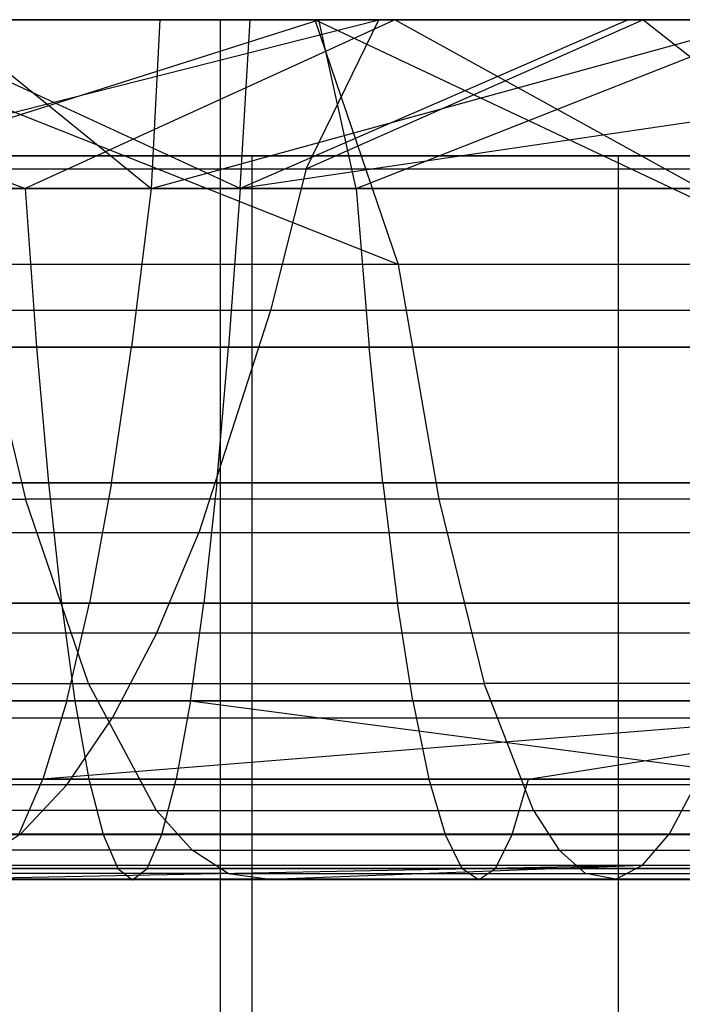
# Model space of a CAD drawing. Extents: x 0.1 to 12.1, y -6 to 6.
# Tile 152 of 181: x 9.73 to 9.884, y 0.703 to 0.932. Entities that reach past the tile are written whole.
import ezdxf

# ---------------------------------------------------------------- set-up
doc = ezdxf.new("R2010")
doc.units = 0
doc.header["$LTSCALE"] = 2.54
doc.layers.get('0').update_dxf_attribs({"linetype": 'CONTINUOUS'})

# ---------------------------------------------------------------- blocks, each defined once
blk = doc.blocks.new('DROPS_COLOR_C_STL')
at = {"color": 0}
for p, q in [((9.77674, 0.93168, 15.79797), (9.42717, 0.93168, 15.54206)), ((9.77674, 0.93168, 15.79797), (9.42717, 0.93168, 15.54206)), ((9.77674, 0.93168, 25.21842), (9.42717, 0.93168, 25.47433)), ((9.77674, 0.93168, 25.21842), (9.42717, 0.93168, 25.47433)), ((9.81725, 0.93168, 21.79549), (9.62709, 0.93168, 21.78362)), ((9.62709, 0.93168, 21.78362), (9.73135, 0.89239, 21.75232)), ((9.81725, 0.93168, 21.79549), (9.62709, 0.93168, 21.78362)), ((9.62709, 0.93168, 21.78362), (9.73135, 0.89239, 21.75232)), ((9.79963, 0.93168, 19.99133), (9.63992, 0.93168, 19.97663)), ((9.79963, 0.93168, 19.99133), (9.63992, 0.93168, 19.97663)), ((9.79872, 0.93168, 18.18296), (9.67463, 0.93168, 18.16273)), ((9.79872, 0.93168, 18.18296), (9.67463, 0.93168, 18.16273)), ((9.81801, 0.87479, 18.12667), (9.67463, 0.93168, 18.16273)), ((9.81801, 0.87479, 18.12667), (9.67463, 0.93168, 18.16273)), ((9.67608, 0.89239, 19.9418), (9.79963, 0.93168, 19.99133)), ((9.67608, 0.89239, 19.9418), (9.79963, 0.93168, 19.99133)), ((9.67678, 0.89698, 17.27561), (9.81357, 0.93168, 17.27827)), ((9.67678, 0.89698, 17.27561), (9.81357, 0.93168, 17.27827)), ((9.69624, 0.93168, 20.89187), (9.78368, 0.93168, 20.89802)), ((9.78133, 0.89239, 20.93647), (9.69624, 0.93168, 20.89187)), ((9.78133, 0.89239, 20.93647), (9.69624, 0.93168, 20.89187)), ((9.69624, 0.93168, 20.89187), (9.78368, 0.93168, 20.89802)), ((9.71232, 0.93168, 19.08464), (9.76265, 0.93168, 19.09034)), ((9.71232, 0.93168, 19.08464), (9.76265, 0.93168, 19.09034)), ((9.71232, 0.93168, 19.08464), (9.76062, 0.89239, 19.12885)), ((9.71232, 0.93168, 19.08464), (9.76062, 0.89239, 19.12885)), ((9.72706, 0.93168, 17.25608), (9.81357, 0.93168, 17.27827)), ((9.72706, 0.93168, 17.25608), (9.81357, 0.93168, 17.27827)), ((9.81725, 0.93168, 21.79549), (9.73135, 0.89239, 21.75232)), ((9.81725, 0.93168, 21.79549), (9.73135, 0.89239, 21.75232)), ((9.76265, 0.93168, 19.09034), (9.76062, 0.89239, 19.12885)), ((9.76062, 0.89239, 19.12885), (9.90333, 0.93168, 19.10182)), ((9.76062, 0.89239, 19.12885), (9.90333, 0.93168, 19.10182)), ((9.76265, 0.93168, 19.09034), (9.76062, 0.89239, 19.12885)), ((9.76265, 0.93168, 19.09034), (9.90333, 0.93168, 19.10182)), ((9.76265, 0.93168, 19.09034), (9.90333, 0.93168, 19.10182)), ((10.10693, 0.93168, 16.07844), (9.77674, 0.93168, 15.79797)), ((9.77674, -0.86832, 15.79797), (9.77674, 0.93168, 15.79797)), ((10.10693, 0.93168, 16.07844), (9.77674, 0.93168, 15.79797)), ((9.77674, -0.86832, 15.79797), (9.77674, 0.93168, 15.79797)), ((9.77674, -0.86832, 25.21842), (9.77674, 0.93168, 25.21842)), ((10.10693, 0.93168, 24.93795), (9.77674, 0.93168, 25.21842)), ((9.77674, -0.86832, 25.21842), (9.77674, 0.93168, 25.21842)), ((10.10693, 0.93168, 24.93795), (9.77674, 0.93168, 25.21842)), ((9.78133, 0.89239, 20.93647), (9.78368, 0.93168, 20.89802)), ((10.04727, 0.93168, 20.90693), (9.78133, 0.89239, 20.93647)), ((10.04727, 0.93168, 20.90693), (9.78133, 0.89239, 20.93647)), ((9.87148, 0.93168, 20.90259), (9.78133, 0.89239, 20.93647)), ((9.87148, 0.93168, 20.90259), (9.78133, 0.89239, 20.93647)), ((9.78133, 0.89239, 20.93647), (9.78368, 0.93168, 20.89802)), ((9.78368, 0.93168, 20.89802), (9.87148, 0.93168, 20.90259)), ((9.78368, 0.93168, 20.89802), (9.87148, 0.93168, 20.90259)), ((9.7967, 0.89698, 17.30897), (9.81357, 0.93168, 17.27827)), ((9.7967, 0.89698, 17.30897), (9.81357, 0.93168, 17.27827)), ((9.7967, 0.89698, 17.30897), (9.87492, 0.93168, 17.2901)), ((9.7967, 0.89698, 17.30897), (9.87492, 0.93168, 17.2901)), ((9.91442, 0.93168, 18.1951), (9.79872, 0.93168, 18.18296)), ((9.91892, 0.87479, 18.13697), (9.79872, 0.93168, 18.18296)), ((9.91442, 0.93168, 18.1951), (9.79872, 0.93168, 18.18296)), ((9.79872, 0.93168, 18.18296), (9.81801, 0.87479, 18.12667)), ((9.79872, 0.93168, 18.18296), (9.81801, 0.87479, 18.12667)), ((9.91892, 0.87479, 18.13697), (9.79872, 0.93168, 18.18296)), ((9.90769, 0.93168, 19.9976), (9.79963, 0.93168, 19.99133)), ((9.8083, 0.89239, 19.95333), (9.79963, 0.93168, 19.99133)), ((9.90769, 0.93168, 19.9976), (9.79963, 0.93168, 19.99133)), ((9.8083, 0.89239, 19.95333), (9.79963, 0.93168, 19.99133)), ((9.8083, 0.89239, 19.95333), (9.90769, 0.93168, 19.9976)), ((9.8083, 0.89239, 19.95333), (9.90769, 0.93168, 19.9976)), ((9.81357, 0.93168, 17.27827), (9.87492, 0.93168, 17.2901)), ((9.81357, 0.93168, 17.27827), (9.87492, 0.93168, 17.2901)), ((10.00784, 0.93168, 21.80101), (9.81725, 0.93168, 21.79549)), ((10.00784, 0.93168, 21.80101), (9.81725, 0.93168, 21.79549)), ((9.88826, 0.89239, 21.75975), (9.81725, 0.93168, 21.79549)), ((9.88826, 0.89239, 21.75975), (9.81725, 0.93168, 21.79549)), ((9.87148, 0.93168, 20.90259), (10.04727, 0.93168, 20.90693)), ((9.87148, 0.93168, 20.90259), (10.04727, 0.93168, 20.90693)), ((9.87492, 0.93168, 17.2901), (9.92302, 0.93168, 17.29717)), ((9.9188, 0.89698, 17.33055), (9.87492, 0.93168, 17.2901)), ((9.9188, 0.89698, 17.33055), (9.87492, 0.93168, 17.2901)), ((9.87492, 0.93168, 17.2901), (9.92302, 0.93168, 17.29717)), ((9.21212, 0.9, 39.52568), (10.06491, 0.9, 39.52568)), ((9.21212, 0.9, 39.52568), (10.06491, 0.9, 39.52568)), ((9.21212, 0.9, 32.52113), (10.11769, 0.9, 32.52113)), ((9.21212, 0.9, 32.52113), (10.11769, 0.9, 32.52113)), ((9.88945, 0.9, 27.89805), (9.59162, 0.9, 27.66703)), ((9.88945, 0.9, 27.89805), (9.59162, 0.9, 27.66703)), ((9.78401, 0.9, 38.05318), (9.68421, 0.9, 37.82256)), ((9.78401, 0.9, 38.05318), (9.68421, 0.9, 37.82256)), ((9.86913, 0.9, 38.28961), (9.78401, 0.9, 38.05318)), ((9.78401, 0.9, 38.05318), (9.78401, -0.9, 38.05318)), ((9.86913, 0.9, 38.28961), (9.78401, 0.9, 38.05318)), ((9.78401, 0.9, 38.05318), (9.78401, -0.9, 38.05318)), ((9.93924, 0.9, 38.53092), (9.86913, 0.9, 38.28961)), ((9.86913, 0.9, 38.28961), (9.86913, -0.9, 38.28961)), ((9.93924, 0.9, 38.53092), (9.86913, 0.9, 38.28961)), ((9.86913, 0.9, 38.28961), (9.86913, -0.9, 38.28961)), ((9.67678, 0.89698, 17.27561), (9.7967, 0.89698, 17.30897)), ((9.67678, 0.89698, 17.27561), (9.7967, 0.89698, 17.30897)), ((9.7967, 0.89698, 17.30897), (9.78841, 0.86409, 17.34563)), ((9.7967, 0.89698, 17.30897), (9.78841, 0.86409, 17.34563)), ((9.7967, 0.89698, 17.30897), (9.9188, 0.89698, 17.33055)), ((9.7967, 0.89698, 17.30897), (9.9188, 0.89698, 17.33055)), ((9.73135, 0.89239, 21.75232), (9.45487, 0.89239, 21.7286)), ((9.73135, 0.89239, 21.75232), (9.45487, 0.89239, 21.7286)), ((9.54443, 0.89239, 20.91615), (9.78133, 0.89239, 20.93647)), ((9.54443, 0.89239, 20.91615), (9.78133, 0.89239, 20.93647)), ((9.55301, 0.89239, 19.10012), (9.76062, 0.89239, 19.12885)), ((9.55301, 0.89239, 19.10012), (9.76062, 0.89239, 19.12885)), ((9.8083, 0.89239, 19.95333), (9.67608, 0.89239, 19.9418)), ((9.8083, 0.89239, 19.95333), (9.67608, 0.89239, 19.9418)), ((9.73135, 0.89239, 21.75232), (9.73402, 0.85555, 21.70881)), ((9.88826, 0.89239, 21.75975), (9.73135, 0.89239, 21.75232)), ((9.88826, 0.89239, 21.75975), (9.73135, 0.89239, 21.75232)), ((9.73135, 0.89239, 21.75232), (9.73402, 0.85555, 21.70881)), ((9.76062, 0.89239, 19.12885), (9.75612, 0.85555, 19.17221)), ((9.76062, 0.89239, 19.12885), (9.75612, 0.85555, 19.17221)), ((9.97001, 0.89239, 19.14355), (9.76062, 0.89239, 19.12885)), ((9.97001, 0.89239, 19.14355), (9.76062, 0.89239, 19.12885)), ((9.78133, 0.89239, 20.93647), (9.77866, 0.85555, 20.97998)), ((9.78133, 0.89239, 20.93647), (9.77866, 0.85555, 20.97998)), ((9.78133, 0.89239, 20.93647), (10.05033, 0.89239, 20.94547)), ((9.78133, 0.89239, 20.93647), (10.05033, 0.89239, 20.94547)), ((9.94083, 0.89239, 19.96038), (9.8083, 0.89239, 19.95333)), ((9.8083, 0.89239, 19.95333), (9.81133, 0.85555, 19.90984)), ((9.94083, 0.89239, 19.96038), (9.8083, 0.89239, 19.95333)), ((9.8083, 0.89239, 19.95333), (9.81133, 0.85555, 19.90984)), ((9.71845, 0.87479, 18.11155), (9.73149, 0.82019, 18.03744)), ((9.71845, 0.87479, 18.11155), (9.73149, 0.82019, 18.03744)), ((9.81801, 0.87479, 18.12667), (9.71845, 0.87479, 18.11155)), ((9.81801, 0.87479, 18.12667), (9.71845, 0.87479, 18.11155)), ((9.81801, 0.87479, 18.12667), (9.82746, 0.82019, 18.05201)), ((9.91892, 0.87479, 18.13697), (9.81801, 0.87479, 18.12667)), ((9.81801, 0.87479, 18.12667), (9.82746, 0.82019, 18.05201)), ((9.91892, 0.87479, 18.13697), (9.81801, 0.87479, 18.12667)), ((9.78841, 0.86409, 17.34563), (9.66499, 0.86409, 17.31129)), ((9.78841, 0.86409, 17.34563), (9.66499, 0.86409, 17.31129)), ((9.78841, 0.86409, 17.34563), (9.77177, 0.81235, 17.41925)), ((9.78841, 0.86409, 17.34563), (9.77177, 0.81235, 17.41925)), ((9.91408, 0.86409, 17.36784), (9.78841, 0.86409, 17.34563)), ((9.91408, 0.86409, 17.36784), (9.78841, 0.86409, 17.34563)), ((9.73402, 0.85555, 21.70881), (9.45965, 0.85555, 21.68527)), ((9.73402, 0.85555, 21.70881), (9.45965, 0.85555, 21.68527)), ((9.77866, 0.85555, 20.97998), (9.53965, 0.85555, 20.95947)), ((9.77866, 0.85555, 20.97998), (9.53965, 0.85555, 20.95947)), ((9.54558, 0.85555, 19.14307), (9.75612, 0.85555, 19.17221)), ((9.54558, 0.85555, 19.14307), (9.75612, 0.85555, 19.17221)), ((9.68059, 0.85555, 19.89845), (9.81133, 0.85555, 19.90984)), ((9.68059, 0.85555, 19.89845), (9.81133, 0.85555, 19.90984)), ((9.73402, 0.85555, 21.70881), (9.73679, 0.82396, 21.66351)), ((9.88973, 0.85555, 21.71618), (9.73402, 0.85555, 21.70881)), ((9.88973, 0.85555, 21.71618), (9.73402, 0.85555, 21.70881)), ((9.73402, 0.85555, 21.70881), (9.73679, 0.82396, 21.66351)), ((9.75142, 0.82396, 19.21735), (9.75612, 0.85555, 19.17221)), ((9.75142, 0.82396, 19.21735), (9.75612, 0.85555, 19.17221)), ((9.75612, 0.85555, 19.17221), (9.96845, 0.85555, 19.18711)), ((9.75612, 0.85555, 19.17221), (9.96845, 0.85555, 19.18711)), ((9.77589, 0.82396, 21.02528), (9.77866, 0.85555, 20.97998)), ((9.77589, 0.82396, 21.02528), (9.77866, 0.85555, 20.97998)), ((10.05006, 0.85555, 20.98907), (9.77866, 0.85555, 20.97998)), ((10.05006, 0.85555, 20.98907), (9.77866, 0.85555, 20.97998)), ((9.81449, 0.82396, 19.86457), (9.81133, 0.85555, 19.90984)), ((9.81133, 0.85555, 19.90984), (9.94239, 0.85555, 19.91681)), ((9.81449, 0.82396, 19.86457), (9.81133, 0.85555, 19.90984)), ((9.81133, 0.85555, 19.90984), (9.94239, 0.85555, 19.91681)), ((9.73679, 0.82396, 21.66351), (9.46462, 0.82396, 21.64016)), ((9.73679, 0.82396, 21.66351), (9.46462, 0.82396, 21.64016)), ((9.53468, 0.82396, 21.00459), (9.77589, 0.82396, 21.02528)), ((9.53468, 0.82396, 21.00459), (9.77589, 0.82396, 21.02528)), ((9.75142, 0.82396, 19.21735), (9.53784, 0.82396, 19.18779)), ((9.75142, 0.82396, 19.21735), (9.53784, 0.82396, 19.18779)), ((9.81449, 0.82396, 19.86457), (9.68528, 0.82396, 19.85331)), ((9.81449, 0.82396, 19.86457), (9.68528, 0.82396, 19.85331)), ((9.73679, 0.82396, 21.66351), (9.73982, 0.796, 21.61416)), ((9.89126, 0.82396, 21.67082), (9.73679, 0.82396, 21.66351)), ((9.89126, 0.82396, 21.67082), (9.73679, 0.82396, 21.66351)), ((9.73679, 0.82396, 21.66351), (9.73982, 0.796, 21.61416)), ((9.75142, 0.82396, 19.21735), (9.74631, 0.796, 19.26653)), ((9.75142, 0.82396, 19.21735), (9.74631, 0.796, 19.26653)), ((9.96683, 0.82396, 19.23246), (9.75142, 0.82396, 19.21735)), ((9.96683, 0.82396, 19.23246), (9.75142, 0.82396, 19.21735)), ((9.77589, 0.82396, 21.02528), (9.77286, 0.796, 21.07464)), ((9.77589, 0.82396, 21.02528), (9.77286, 0.796, 21.07464)), ((9.77589, 0.82396, 21.02528), (10.04979, 0.82396, 21.03445)), ((9.77589, 0.82396, 21.02528), (10.04979, 0.82396, 21.03445)), ((9.94401, 0.82396, 19.87146), (9.81449, 0.82396, 19.86457)), ((9.81449, 0.82396, 19.86457), (9.81793, 0.796, 19.81525)), ((9.94401, 0.82396, 19.87146), (9.81449, 0.82396, 19.86457)), ((9.81449, 0.82396, 19.86457), (9.81793, 0.796, 19.81525)), ((9.63634, 0.82019, 18.01823), (9.73149, 0.82019, 18.03744)), ((9.63634, 0.82019, 18.01823), (9.73149, 0.82019, 18.03744)), ((9.74607, 0.77731, 17.95456), (9.73149, 0.82019, 18.03744)), ((9.74607, 0.77731, 17.95456), (9.73149, 0.82019, 18.03744)), ((9.82746, 0.82019, 18.05201), (9.73149, 0.82019, 18.03744)), ((9.82746, 0.82019, 18.05201), (9.73149, 0.82019, 18.03744)), ((9.82746, 0.82019, 18.05201), (9.83803, 0.77731, 17.96852)), ((9.82746, 0.82019, 18.05201), (9.83803, 0.77731, 17.96852)), ((9.92474, 0.82019, 18.06194), (9.82746, 0.82019, 18.05201)), ((9.92474, 0.82019, 18.06194), (9.82746, 0.82019, 18.05201)), ((9.77177, 0.81235, 17.41925), (9.64131, 0.81235, 17.38295)), ((9.77177, 0.81235, 17.41925), (9.64131, 0.81235, 17.38295)), ((9.76197, 0.78908, 17.46256), (9.77177, 0.81235, 17.41925)), ((9.76197, 0.78908, 17.46256), (9.77177, 0.81235, 17.41925)), ((9.9046, 0.81235, 17.44272), (9.77177, 0.81235, 17.41925)), ((9.9046, 0.81235, 17.44272), (9.77177, 0.81235, 17.41925)), ((9.73982, 0.796, 21.61416), (9.47004, 0.796, 21.59101)), ((9.73982, 0.796, 21.61416), (9.47004, 0.796, 21.59101)), ((9.77286, 0.796, 21.07464), (9.52926, 0.796, 21.05374)), ((9.77286, 0.796, 21.07464), (9.52926, 0.796, 21.05374)), ((9.5294, 0.796, 19.23651), (9.74631, 0.796, 19.26653)), ((9.5294, 0.796, 19.23651), (9.74631, 0.796, 19.26653)), ((9.6904, 0.796, 19.80413), (9.81793, 0.796, 19.81525)), ((9.6904, 0.796, 19.80413), (9.81793, 0.796, 19.81525)), ((9.73982, 0.796, 21.61416), (9.74292, 0.7733, 21.56355)), ((9.89292, 0.796, 21.6214), (9.73982, 0.796, 21.61416)), ((9.89292, 0.796, 21.6214), (9.73982, 0.796, 21.61416)), ((9.73982, 0.796, 21.61416), (9.74292, 0.7733, 21.56355)), ((9.74106, 0.7733, 19.31696), (9.74631, 0.796, 19.26653)), ((9.74106, 0.7733, 19.31696), (9.74631, 0.796, 19.26653)), ((9.74631, 0.796, 19.26653), (9.96507, 0.796, 19.28188)), ((9.74631, 0.796, 19.26653), (9.96507, 0.796, 19.28188)), ((9.76976, 0.7733, 21.12525), (9.77286, 0.796, 21.07464)), ((9.76976, 0.7733, 21.12525), (9.77286, 0.796, 21.07464)), ((10.04948, 0.796, 21.08389), (9.77286, 0.796, 21.07464)), ((10.04948, 0.796, 21.08389), (9.77286, 0.796, 21.07464)), ((9.82146, 0.7733, 19.76467), (9.81793, 0.796, 19.81525)), ((9.81793, 0.796, 19.81525), (9.94577, 0.796, 19.82204)), ((9.82146, 0.7733, 19.76467), (9.81793, 0.796, 19.81525)), ((9.81793, 0.796, 19.81525), (9.94577, 0.796, 19.82204)), ((9.62737, 0.78908, 17.42511), (9.76197, 0.78908, 17.46256)), ((9.62737, 0.78908, 17.42511), (9.76197, 0.78908, 17.46256)), ((9.76197, 0.78908, 17.46256), (9.75159, 0.76925, 17.5085)), ((9.76197, 0.78908, 17.46256), (9.75159, 0.76925, 17.5085)), ((9.76197, 0.78908, 17.46256), (9.89902, 0.78908, 17.48678)), ((9.76197, 0.78908, 17.46256), (9.89902, 0.78908, 17.48678)), ((9.6549, 0.77731, 17.93616), (9.74607, 0.77731, 17.95456)), ((9.6549, 0.77731, 17.93616), (9.74607, 0.77731, 17.95456)), ((9.76189, 0.74781, 17.86461), (9.74607, 0.77731, 17.95456)), ((9.74607, 0.77731, 17.95456), (9.83803, 0.77731, 17.96852)), ((9.76189, 0.74781, 17.86461), (9.74607, 0.77731, 17.95456)), ((9.74607, 0.77731, 17.95456), (9.83803, 0.77731, 17.96852)), ((9.8495, 0.74781, 17.87792), (9.83803, 0.77731, 17.96852)), ((9.8495, 0.74781, 17.87792), (9.83803, 0.77731, 17.96852)), ((9.93124, 0.77731, 17.97803), (9.83803, 0.77731, 17.96852)), ((9.93124, 0.77731, 17.97803), (9.83803, 0.77731, 17.96852)), ((9.74292, 0.7733, 21.56355), (9.47559, 0.7733, 21.54061)), ((9.74292, 0.7733, 21.56355), (9.47559, 0.7733, 21.54061)), ((9.74106, 0.7733, 19.31696), (9.52075, 0.7733, 19.28647)), ((9.74106, 0.7733, 19.31696), (9.52075, 0.7733, 19.28647)), ((9.52371, 0.7733, 21.10414), (9.76976, 0.7733, 21.12525)), ((9.52371, 0.7733, 21.10414), (9.76976, 0.7733, 21.12525)), ((9.82146, 0.7733, 19.76467), (9.69564, 0.7733, 19.7537)), ((9.82146, 0.7733, 19.76467), (9.69564, 0.7733, 19.7537)), ((9.96326, 0.7733, 19.33255), (9.73552, 0.75511, 19.37021)), ((9.74106, 0.7733, 19.31696), (9.73552, 0.75511, 19.37021)), ((9.96326, 0.7733, 19.33255), (9.73552, 0.75511, 19.37021)), ((9.74106, 0.7733, 19.31696), (9.73552, 0.75511, 19.37021)), ((9.96326, 0.7733, 19.33255), (9.74106, 0.7733, 19.31696)), ((9.96326, 0.7733, 19.33255), (9.74106, 0.7733, 19.31696)), ((9.74292, 0.7733, 21.56355), (9.74619, 0.75511, 21.51011)), ((9.89463, 0.7733, 21.57072), (9.74292, 0.7733, 21.56355)), ((9.89463, 0.7733, 21.57072), (9.74292, 0.7733, 21.56355)), ((9.74292, 0.7733, 21.56355), (9.74619, 0.75511, 21.51011)), ((9.76976, 0.7733, 21.12525), (9.76649, 0.75511, 21.17869)), ((9.76976, 0.7733, 21.12525), (9.76649, 0.75511, 21.17869)), ((9.76976, 0.7733, 21.12525), (10.04917, 0.7733, 21.1346)), ((9.76976, 0.7733, 21.12525), (10.04917, 0.7733, 21.1346)), ((9.76976, 0.7733, 21.12525), (9.9076, 0.75511, 21.18537)), ((9.76976, 0.7733, 21.12525), (9.9076, 0.75511, 21.18537)), ((9.94758, 0.7733, 19.77137), (9.82146, 0.7733, 19.76467)), ((9.82146, 0.7733, 19.76467), (9.82519, 0.75511, 19.71126)), ((9.94758, 0.7733, 19.77137), (9.82146, 0.7733, 19.76467)), ((9.82146, 0.7733, 19.76467), (9.82519, 0.75511, 19.71126)), ((9.8483, 0.75511, 19.38004), (9.96326, 0.7733, 19.33255)), ((9.8483, 0.75511, 19.38004), (9.96326, 0.7733, 19.33255)), ((9.75159, 0.76925, 17.5085), (9.61259, 0.76925, 17.46983)), ((9.75159, 0.76925, 17.5085), (9.61259, 0.76925, 17.46983)), ((9.74113, 0.75385, 17.55473), (9.75159, 0.76925, 17.5085)), ((9.74113, 0.75385, 17.55473), (9.75159, 0.76925, 17.5085)), ((9.8931, 0.76925, 17.53351), (9.75159, 0.76925, 17.5085)), ((9.8931, 0.76925, 17.53351), (9.75159, 0.76925, 17.5085)), ((9.74619, 0.75511, 21.51011), (9.48146, 0.75511, 21.48739)), ((9.74619, 0.75511, 21.51011), (9.48146, 0.75511, 21.48739)), ((9.51162, 0.75511, 19.33922), (9.73552, 0.75511, 19.37021)), ((9.51162, 0.75511, 19.33922), (9.73552, 0.75511, 19.37021)), ((9.76649, 0.75511, 21.17869), (9.51784, 0.75511, 21.15735)), ((9.76649, 0.75511, 21.17869), (9.51784, 0.75511, 21.15735)), ((9.59772, 0.75385, 17.51483), (9.74113, 0.75385, 17.55473)), ((9.59772, 0.75385, 17.51483), (9.74113, 0.75385, 17.55473)), ((9.70118, 0.75511, 19.70045), (9.82519, 0.75511, 19.71126)), ((9.70118, 0.75511, 19.70045), (9.82519, 0.75511, 19.71126)), ((9.72991, 0.74218, 19.4242), (9.73552, 0.75511, 19.37021)), ((9.72991, 0.74218, 19.4242), (9.73552, 0.75511, 19.37021)), ((9.74113, 0.75385, 17.55473), (9.73031, 0.74232, 17.6026)), ((9.74113, 0.75385, 17.55473), (9.73031, 0.74232, 17.6026)), ((9.73552, 0.75511, 19.37021), (9.8483, 0.75511, 19.38004)), ((9.73552, 0.75511, 19.37021), (9.8483, 0.75511, 19.38004)), ((9.74113, 0.75385, 17.55473), (9.88715, 0.75385, 17.58054)), ((9.74113, 0.75385, 17.55473), (9.88715, 0.75385, 17.58054)), ((9.74619, 0.75511, 21.51011), (9.74951, 0.74218, 21.45592)), ((9.89643, 0.75511, 21.51721), (9.74619, 0.75511, 21.51011)), ((9.89643, 0.75511, 21.51721), (9.74619, 0.75511, 21.51011)), ((9.74619, 0.75511, 21.51011), (9.74951, 0.74218, 21.45592)), ((9.76317, 0.74218, 21.23288), (9.76649, 0.75511, 21.17869)), ((9.76317, 0.74218, 21.23288), (9.76649, 0.75511, 21.17869)), ((9.9076, 0.75511, 21.18537), (9.76649, 0.75511, 21.17869)), ((9.9076, 0.75511, 21.18537), (9.76649, 0.75511, 21.17869)), ((9.82519, 0.75511, 19.71126), (9.82897, 0.74218, 19.6571)), ((9.82519, 0.75511, 19.71126), (9.94949, 0.75511, 19.71787)), ((9.82519, 0.75511, 19.71126), (9.82897, 0.74218, 19.6571)), ((9.82519, 0.75511, 19.71126), (9.94949, 0.75511, 19.71787)), ((9.84452, 0.74218, 19.43419), (9.8483, 0.75511, 19.38004)), ((9.84452, 0.74218, 19.43419), (9.8483, 0.75511, 19.38004)), ((9.8483, 0.75511, 19.38004), (9.96135, 0.75511, 19.38605)), ((9.8483, 0.75511, 19.38004), (9.96135, 0.75511, 19.38605)), ((9.88715, 0.75385, 17.58054), (9.88098, 0.74232, 17.62923)), ((9.88715, 0.75385, 17.58054), (9.88098, 0.74232, 17.62923)), ((9.76189, 0.74781, 17.86461), (9.67504, 0.74781, 17.84708)), ((9.76189, 0.74781, 17.86461), (9.67504, 0.74781, 17.84708)), ((9.77016, 0.73854, 17.81763), (9.76189, 0.74781, 17.86461)), ((9.76189, 0.74781, 17.86461), (9.8495, 0.74781, 17.87792)), ((9.76189, 0.74781, 17.86461), (9.8495, 0.74781, 17.87792)), ((9.77016, 0.73854, 17.81763), (9.76189, 0.74781, 17.86461)), ((9.8495, 0.74781, 17.87792), (9.85549, 0.73854, 17.83059)), ((9.8495, 0.74781, 17.87792), (9.85549, 0.73854, 17.83059)), ((9.8495, 0.74781, 17.87792), (9.9383, 0.74781, 17.88698)), ((9.8495, 0.74781, 17.87792), (9.9383, 0.74781, 17.88698)), ((9.74951, 0.74218, 21.45592), (9.48741, 0.74218, 21.43343)), ((9.74951, 0.74218, 21.45592), (9.48741, 0.74218, 21.43343)), ((9.51189, 0.74218, 21.21131), (9.76317, 0.74218, 21.23288)), ((9.51189, 0.74218, 21.21131), (9.76317, 0.74218, 21.23288)), ((9.73031, 0.74232, 17.6026), (9.58233, 0.74232, 17.56142)), ((9.73031, 0.74232, 17.6026), (9.58233, 0.74232, 17.56142)), ((9.82897, 0.74218, 19.6571), (9.7068, 0.74218, 19.64645)), ((9.82897, 0.74218, 19.6571), (9.7068, 0.74218, 19.64645)), ((9.73031, 0.74232, 17.6026), (9.71952, 0.73506, 17.65033)), ((9.73031, 0.74232, 17.6026), (9.71952, 0.73506, 17.65033)), ((9.84452, 0.74218, 19.43419), (9.72991, 0.74218, 19.4242)), ((9.84452, 0.74218, 19.43419), (9.72991, 0.74218, 19.4242)), ((9.88098, 0.74232, 17.62923), (9.73031, 0.74232, 17.6026)), ((9.88098, 0.74232, 17.62923), (9.73031, 0.74232, 17.6026)), ((9.74951, 0.74218, 21.45592), (9.75292, 0.7343, 21.40028)), ((9.89825, 0.74218, 21.46296), (9.74951, 0.74218, 21.45592)), ((9.89825, 0.74218, 21.46296), (9.74951, 0.74218, 21.45592)), ((9.74951, 0.74218, 21.45592), (9.75292, 0.7343, 21.40028)), ((9.75976, 0.7343, 21.28851), (9.76317, 0.74218, 21.23288)), ((9.75976, 0.7343, 21.28851), (9.76317, 0.74218, 21.23288)), ((9.76317, 0.74218, 21.23288), (9.90577, 0.74218, 21.23962)), ((9.76317, 0.74218, 21.23288), (9.90577, 0.74218, 21.23962)), ((9.95143, 0.74218, 19.66362), (9.82897, 0.74218, 19.6571)), ((9.82897, 0.74218, 19.6571), (9.83285, 0.7343, 19.6015)), ((9.95143, 0.74218, 19.66362), (9.82897, 0.74218, 19.6571)), ((9.82897, 0.74218, 19.6571), (9.83285, 0.7343, 19.6015)), ((9.84064, 0.7343, 19.4898), (9.84452, 0.74218, 19.43419)), ((9.84064, 0.7343, 19.4898), (9.84452, 0.74218, 19.43419)), ((9.95941, 0.74218, 19.4403), (9.84452, 0.74218, 19.43419)), ((9.95941, 0.74218, 19.4403), (9.84452, 0.74218, 19.43419)), ((9.87484, 0.73506, 17.67778), (9.88098, 0.74232, 17.62923)), ((9.87484, 0.73506, 17.67778), (9.88098, 0.74232, 17.62923)), ((9.95768, 0.74232, 17.63705), (9.88098, 0.74232, 17.62923)), ((9.95768, 0.74232, 17.63705), (9.88098, 0.74232, 17.62923)), ((9.77016, 0.73854, 17.81763), (9.68555, 0.73854, 17.80056)), ((9.77016, 0.73854, 17.81763), (9.68555, 0.73854, 17.80056)), ((9.77858, 0.73314, 17.76977), (9.77016, 0.73854, 17.81763)), ((9.77016, 0.73854, 17.81763), (9.85549, 0.73854, 17.83059)), ((9.77016, 0.73854, 17.81763), (9.85549, 0.73854, 17.83059)), ((9.77858, 0.73314, 17.76977), (9.77016, 0.73854, 17.81763)), ((9.85549, 0.73854, 17.83059), (9.8616, 0.73314, 17.78238)), ((9.85549, 0.73854, 17.83059), (9.8616, 0.73314, 17.78238)), ((9.85549, 0.73854, 17.83059), (9.94199, 0.73854, 17.83942)), ((9.85549, 0.73854, 17.83059), (9.94199, 0.73854, 17.83942)), ((9.70858, 0.73184, 17.6987), (9.87484, 0.73506, 17.67778)), ((9.70858, 0.73184, 17.6987), (9.87484, 0.73506, 17.67778)), ((9.71952, 0.73506, 17.65033), (9.87484, 0.73506, 17.67778)), ((9.71952, 0.73506, 17.65033), (9.87484, 0.73506, 17.67778)), ((9.78825, 0.73184, 17.71478), (9.87484, 0.73506, 17.67778)), ((9.78825, 0.73184, 17.71478), (9.87484, 0.73506, 17.67778)), ((9.86861, 0.73184, 17.72698), (9.87484, 0.73506, 17.67778)), ((9.86861, 0.73184, 17.72698), (9.87484, 0.73506, 17.67778)), ((9.87484, 0.73506, 17.67778), (9.95389, 0.73506, 17.68585)), ((9.87484, 0.73506, 17.67778), (9.95389, 0.73506, 17.68585)), ((9.75292, 0.7343, 21.40028), (9.49352, 0.7343, 21.37802)), ((9.75292, 0.7343, 21.40028), (9.49352, 0.7343, 21.37802)), ((9.75976, 0.7343, 21.28851), (9.50578, 0.7343, 21.26672)), ((9.75976, 0.7343, 21.28851), (9.50578, 0.7343, 21.26672)), ((9.77858, 0.73314, 17.76977), (9.69627, 0.73314, 17.75316)), ((9.77858, 0.73314, 17.76977), (9.69627, 0.73314, 17.75316)), ((9.71256, 0.7343, 19.59101), (9.83285, 0.7343, 19.6015)), ((9.71256, 0.7343, 19.59101), (9.83285, 0.7343, 19.6015)), ((9.72414, 0.7343, 19.47964), (9.84064, 0.7343, 19.4898)), ((9.72414, 0.7343, 19.47964), (9.84064, 0.7343, 19.4898)), ((9.75292, 0.7343, 21.40028), (9.75634, 0.73168, 21.3444)), ((9.90013, 0.7343, 21.40725), (9.75292, 0.7343, 21.40028)), ((9.90013, 0.7343, 21.40725), (9.75292, 0.7343, 21.40028)), ((9.75292, 0.7343, 21.40028), (9.75634, 0.73168, 21.3444)), ((9.75634, 0.73168, 21.3444), (9.75976, 0.7343, 21.28851)), ((9.75634, 0.73168, 21.3444), (9.75976, 0.7343, 21.28851)), ((9.9039, 0.7343, 21.29533), (9.75976, 0.7343, 21.28851)), ((9.9039, 0.7343, 21.29533), (9.75976, 0.7343, 21.28851)), ((9.77858, 0.73314, 17.76977), (9.78825, 0.73184, 17.71478)), ((9.77858, 0.73314, 17.76977), (9.78825, 0.73184, 17.71478)), ((9.77858, 0.73314, 17.76977), (9.8616, 0.73314, 17.78238)), ((9.77858, 0.73314, 17.76977), (9.8616, 0.73314, 17.78238)), ((9.83675, 0.73168, 19.54565), (9.83285, 0.7343, 19.6015)), ((9.83285, 0.7343, 19.6015), (9.95342, 0.7343, 19.60791)), ((9.83675, 0.73168, 19.54565), (9.83285, 0.7343, 19.6015)), ((9.83285, 0.7343, 19.6015), (9.95342, 0.7343, 19.60791)), ((9.83675, 0.73168, 19.54565), (9.84064, 0.7343, 19.4898)), ((9.83675, 0.73168, 19.54565), (9.84064, 0.7343, 19.4898)), ((9.84064, 0.7343, 19.4898), (9.95742, 0.7343, 19.49601)), ((9.84064, 0.7343, 19.4898), (9.95742, 0.7343, 19.49601)), ((9.86861, 0.73184, 17.72698), (9.8616, 0.73314, 17.78238)), ((9.8616, 0.73314, 17.78238), (9.94575, 0.73314, 17.79097)), ((9.86861, 0.73184, 17.72698), (9.8616, 0.73314, 17.78238)), ((9.8616, 0.73314, 17.78238), (9.94575, 0.73314, 17.79097)), ((9.75634, 0.73168, 21.3444), (9.49965, 0.73168, 21.32237)), ((9.75634, 0.73168, 21.3444), (9.49965, 0.73168, 21.32237)), ((9.78825, 0.73184, 17.71478), (9.70858, 0.73184, 17.6987)), ((9.78825, 0.73184, 17.71478), (9.70858, 0.73184, 17.6987)), ((9.83675, 0.73168, 19.54565), (9.71835, 0.73168, 19.53533)), ((9.83675, 0.73168, 19.54565), (9.71835, 0.73168, 19.53533)), ((9.90201, 0.73168, 21.35129), (9.75634, 0.73168, 21.3444)), ((9.90201, 0.73168, 21.35129), (9.75634, 0.73168, 21.3444)), ((9.86861, 0.73184, 17.72698), (9.78825, 0.73184, 17.71478)), ((9.86861, 0.73184, 17.72698), (9.78825, 0.73184, 17.71478)), ((9.95542, 0.73168, 19.55196), (9.83675, 0.73168, 19.54565)), ((9.95542, 0.73168, 19.55196), (9.83675, 0.73168, 19.54565)), ((9.95006, 0.73184, 17.73529), (9.86861, 0.73184, 17.72698)), ((9.95006, 0.73184, 17.73529), (9.86861, 0.73184, 17.72698))]:
    blk.add_line(p, q, dxfattribs=at)

msp = doc.modelspace()

# ---------------------------------------------------------------- block references
at = {"color": 0}
msp.add_blockref('DROPS_COLOR_C_STL', (0, 0), dxfattribs=at)

doc.saveas('drawing.dxf')
